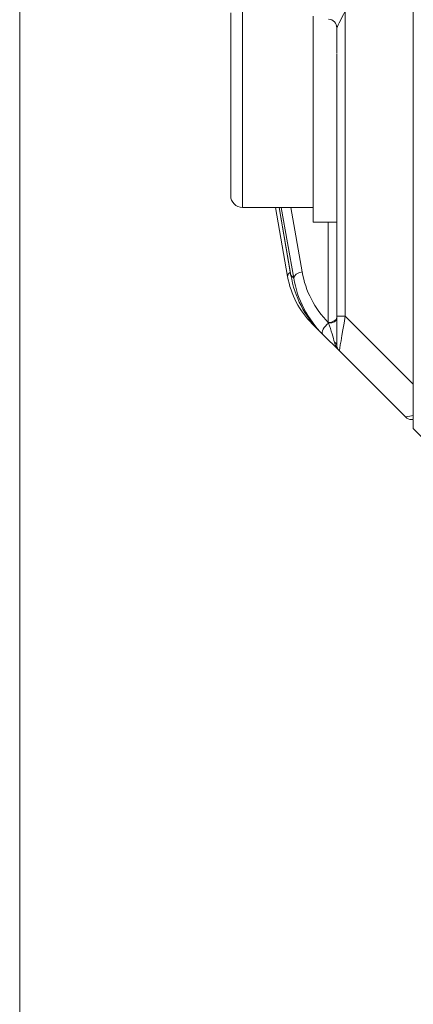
# Model space of a CAD drawing. Header units: millimetres. Extents: x 4 to 836, y 5 to 589.
# Tile 59 of 96: x 454 to 467, y 318 to 352. Entities that reach past the tile are written whole.
import ezdxf

# ---------------------------------------------------------------- set-up
doc = ezdxf.new("R2010")
doc.units = ezdxf.units.MM
doc.layers.add('1', color=7, linetype='Continuous', true_color=0xffffff)

msp = doc.modelspace()

# ---------------------------------------------------------------- linework, layer by layer
at = {"layer": '1', "color": 251, "linetype": 'Continuous', "lineweight": 18}
msp.add_line((453.895, 292.379), (453.895, 414.083), dxfattribs=at)
at = {"layer": '1', "color": 27, "linetype": 'Continuous', "lineweight": 18}
for p, q in [((467.262, 339.182), (467.262, 404.671)), ((464.662, 350.406), (464.662, 351.277)), ((464.662, 341.492), (464.662, 346.962)), ((462.995, 342.836), (462.581, 345.184)), ((462.702, 345.184), (463.108, 342.865)), ((464.086, 340.978), (463.828, 341.236)), ((464.662, 340.527), (464.662, 341.492)), ((464.188, 340.876), (464.086, 340.978)), ((464.75, 340.314), (464.188, 340.876)), ((466.992, 338.072), (464.75, 340.314)), ((467.262, 339.182), (467.262, 338.123)), ((467.262, 337.984), (467.204, 337.984))]:
    msp.add_line(p, q, dxfattribs=at)
at = {"layer": '1', "color": 9, "linetype": 'Continuous', "lineweight": 13}
msp.add_line((461.462, 352.184), (461.462, 345.184), dxfattribs=at)
at = {"layer": '1', "color": 9, "linetype": 'Continuous', "lineweight": 18}
for p, q in [((461.062, 345.584), (461.062, 351.784)), ((463.862, 344.684), (463.862, 351.671)), ((464.662, 346.962), (464.662, 350.381)), ((461.462, 345.184), (463.862, 345.184)), ((463.862, 344.684), (464.662, 344.684))]:
    msp.add_line(p, q, dxfattribs=at)
at = {"layer": '1', "color": 27, "linetype": 'Continuous', "lineweight": 13}
for p, q in [((464.951, 351.842), (464.951, 341.492)), ((462.704, 345.184), (463.107, 342.882)), ((463.201, 342.788), (462.778, 345.184)), ((463.101, 345.184), (463.487, 342.995)), ((464.372, 341.278), (464.372, 344.684)), ((463.107, 342.882), (463.201, 342.788)), ((464.951, 341.492), (464.662, 341.492)), ((464.951, 341.492), (467.262, 339.182))]:
    msp.add_line(p, q, dxfattribs=at)
at = {"layer": '1', "color": 252, "linetype": 'Continuous', "lineweight": 18}
for p, q in [((467.262, 337.684), (467.262, 337.959)), ((467.262, 337.684), (467.262, 337.684)), ((483.041, 321.905), (467.262, 337.684))]:
    msp.add_line(p, q, dxfattribs=at)
at = {"layer": '1', "color": 9, "linetype": 'Continuous', "lineweight": 18}
msp.add_arc((461.462, 345.584), 0.4, 180, 270, dxfattribs=at)
at = {"layer": '1', "color": 27, "linetype": 'Continuous', "lineweight": 18}
for centre, start, end in [((464.962, 340.527), 180, 225), ((467.204, 338.284), 225, 270)]:
    msp.add_arc(centre, 0.3, start, end, dxfattribs=at)
for centre, major_axis, ratio, start_param, end_param in [((464.362, 351.277), (-0.3, 0), 0.999461, 3.141593, 4.650868), ((465.949, 343.357), (3, 0), 1, 3.316126, 3.926991), ((463.403, 342.917), (-0.296, -0.052), 0.563651, 6.183243, 6.283205), ((466.065, 343.242), (1.289, -2.978), 0.912149, 4.448805, 5.121698)]:
    msp.add_ellipse(centre, major_axis=major_axis, ratio=ratio, start_param=start_param, end_param=end_param, dxfattribs=at)
at = {"layer": '1', "color": 27, "linetype": 'Continuous', "lineweight": 13}
for centre, major_axis, ratio, start_param, end_param in [((464.962, 351.842), (0.3, 0.565), 0.014461, 1.578474, 3.114364), ((463.29, 342.888), (-0.295, -0.052), 0.571794, 5.370725, 6.283185), ((463.498, 342.823), (-0.295, -0.052), 0.571797, 4.647208, 6.182556), ((466.172, 343.296), (1.337, -2.643), 0.901585, 4.38852, 5.052833), ((466.182, 343.124), (1.459, -2.915), 0.911203, 4.389799, 5.062691), ((464.04, 341.448), (-0.212, -0.212), 0.465018, 5.86454, 6.283185), ((464.4, 341.088), (-0.212, -0.212), 0.465018, 4.3598, 6.283185), ((464.362, 341.45), (-0.3, 0), 0.573576, 1.605703, 3.141593), ((464.362, 341.42), (-0.3, 0), 0.553924, 1.635246, 3.141593), ((464.362, 341.127), (0.227, -0.644), 0.089868, 0.599978, 1.737965), ((464.962, 341.516), (0.212, 1.202), 0.00497, 1.591997, 3.138113), ((464.962, 340.527), (0.326, -0.326), 0.651474, 3.926991, 4.712389), ((464.362, 340.527), (-0.3, 0), 0.392931, 3.141593, 3.890388), ((468.194, 338.284), (1.202, 0.212), 0.00497, 2.457651, 3.145072)]:
    msp.add_ellipse(centre, major_axis=major_axis, ratio=ratio, start_param=start_param, end_param=end_param, dxfattribs=at)
msp.add_open_spline([(464.381, 341.254), (464.378, 341.262), (464.375, 341.27), (464.372, 341.278)], degree=3, dxfattribs=at)
at = {"layer": '1', "color": 27, "linetype": 'Continuous', "lineweight": 18}
msp.add_open_spline([(467.262, 338.123), (467.262, 338.109), (467.262, 338.096), (467.262, 338.073), (467.262, 338.063), (467.262, 338.049), (467.262, 338.044), (467.262, 338.036), (467.262, 338.025), (467.262, 338.015), (467.262, 338.005), (467.262, 338.001), (467.262, 337.994), (467.262, 337.991), (467.262, 337.985), (467.262, 337.984), (467.262, 337.984)], degree=3, knots=[0, 0, 0, 0, 0.125178, 0.125178, 0.250355, 0.250355, 0.312944, 0.312944, 0.375533, 0.50071, 0.50071, 0.625888, 0.625888, 0.751065, 0.751065, 1, 1, 1, 1], dxfattribs=at)

doc.saveas('drawing.dxf')
